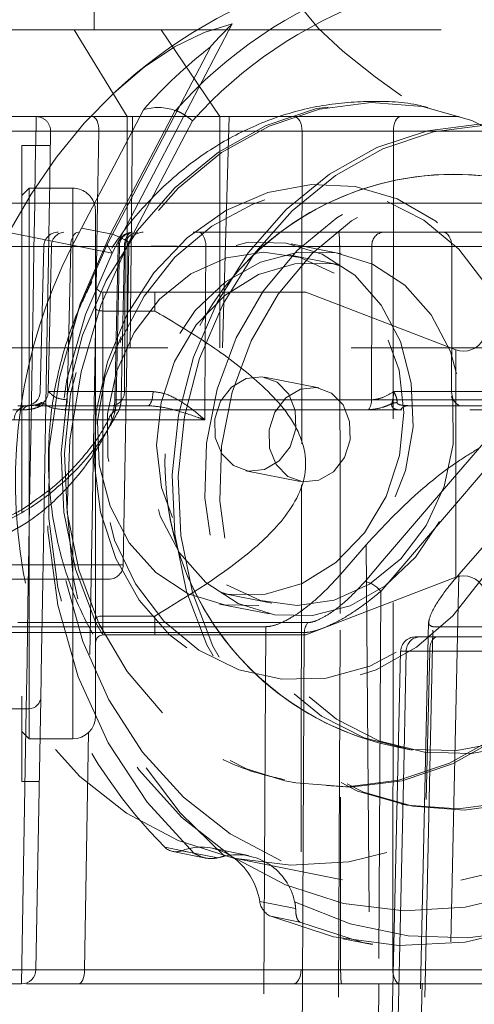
# Model space of a CAD drawing. Header units: millimetres. Extents: x 127 to 4201, y 49 to 2729.
# Tile 34 of 102: x 1203 to 1219, y 1340 to 1374. Entities that reach past the tile are written whole.
import ezdxf

# ---------------------------------------------------------------- set-up
doc = ezdxf.new("R2010")
doc.units = ezdxf.units.MM
doc.header["$LTSCALE"] = 10
doc.linetypes.add('HIDDEN', pattern=[1.905, 1.27, -0.635])

msp = doc.modelspace()

# ---------------------------------------------------------------- linework, layer by layer
at = {"color": 7, "linetype": 'HIDDEN', "lineweight": 0}
for p, q in [((1205.543, 1373.24), (1205.543, 1376.74)), ((1200.093, 1373.24), (1204.856, 1373.24)), ((1206.68, 1370.24), (1204.856, 1373.24)), ((1204.856, 1373.24), (1224.977, 1373.24)), ((1206.168, 1365.513), (1210.319, 1373.443)), ((1209.895, 1370.24), (1207.867, 1373.24)), ((1209.565, 1372.642), (1205.989, 1365.811)), ((1217.099, 1370.558), (1216.991, 1370.579)), ((1203.534, 1370.24), (1152.551, 1370.24)), ((1207.247, 1370.474), (1205.107, 1366.385)), ((1205.484, 1370.24), (1240.034, 1370.24)), ((1206.114, 1366.185), (1208.347, 1370.451)), ((1206.68, 1362.24), (1206.68, 1370.24)), ((1206.784, 1362.24), (1206.869, 1370.24)), ((1208.347, 1370.451), (1208.355, 1370.449)), ((1209.895, 1362.24), (1209.895, 1370.24)), ((1209.982, 1362.24), (1210.217, 1370.24)), ((1209.982, 1362.24), (1210.217, 1370.24)), ((1208.942, 1370.094), (1206.743, 1365.891)), ((1143.346, 1369.731), (1212.739, 1369.731)), ((1205.705, 1369.731), (1205.663, 1367.24)), ((1205.705, 1369.731), (1240.528, 1369.731)), ((1215.904, 1369.731), (1229.999, 1369.731)), ((1203.043, 1369.24), (1203.043, 1347.24)), ((1204.025, 1369.24), (1203.043, 1369.24)), ((1203.297, 1367.765), (1203.043, 1367.511)), ((1203.297, 1367.765), (1203.297, 1358.24)), ((1204.799, 1367.765), (1203.297, 1367.765)), ((1204.799, 1358.24), (1204.799, 1367.765)), ((1221.673, 1366.24), (1200.248, 1366.24)), ((1202.585, 1366.226), (1206.168, 1365.513)), ((1205.107, 1366.385), (1206.114, 1366.185)), ((1200.04, 1365.749), (1206.726, 1365.749)), ((1200.748, 1365.749), (1222.045, 1365.749)), ((1203.795, 1365.752), (1203.677, 1360.729)), ((1206.621, 1365.749), (1204.064, 1365.749)), ((1204.73, 1365.749), (1219.379, 1365.749)), ((1206.168, 1365.513), (1205.989, 1365.811)), ((1206.373, 1365.751), (1206.256, 1360.444)), ((1206.305, 1360.442), (1206.418, 1365.749)), ((1206.589, 1365.749), (1206.473, 1360.442)), ((1206.551, 1354.731), (1206.743, 1365.749)), ((1215.16, 1365.749), (1206.589, 1365.749)), ((1214.043, 1365.749), (1209.412, 1365.749)), ((1214.094, 1365.491), (1212.359, 1365.836)), ((1214.043, 1365.749), (1214.076, 1340.731)), ((1220.701, 1365.749), (1214.043, 1365.749)), ((1221.844, 1365.749), (1217.927, 1365.749)), ((1214.02, 1365.117), (1212.285, 1365.462)), ((1205.847, 1363.515), (1205.847, 1364.171)), ((1205.847, 1352.965), (1205.847, 1363.515)), ((1201.723, 1362.24), (1206.784, 1362.24)), ((1227.145, 1362.24), (1206.784, 1362.24)), ((1218.064, 1354.304), (1218.064, 1362.176)), ((1213.323, 1360.852), (1211.442, 1361.226)), ((1203.946, 1360.731), (1206.59, 1360.731)), ((1217.918, 1360.731), (1221.969, 1360.731)), ((1219.349, 1360.442), (1204.609, 1360.442)), ((1206.473, 1360.442), (1215.149, 1360.442)), ((1202.727, 1360.094), (1203.085, 1360.094)), ((1203.263, 1360.24), (1202.902, 1360.24)), ((1206.157, 1360.24), (1203.513, 1360.24)), ((1204.531, 1360.097), (1216.19, 1360.097)), ((1215.04, 1360.097), (1206.41, 1360.097)), ((1222.291, 1360.24), (1218.24, 1360.24)), ((1218.547, 1360.097), (1219.228, 1360.097)), ((1220.008, 1360.094), (1218.601, 1360.094)), ((1209.372, 1359.749), (1198.319, 1359.749)), ((1220.556, 1359.749), (1215.469, 1353.817)), ((1203.297, 1358.24), (1203.297, 1348.715)), ((1204.799, 1358.24), (1204.799, 1348.715)), ((1210.798, 1357.99), (1212.679, 1357.616)), ((1212.725, 1357.504), (1212.707, 1340.731)), ((1214.07, 1354.396), (1214.957, 1355.428)), ((1214.957, 1355.428), (1215.259, 1320.731)), ((1218.166, 1354.396), (1219.071, 1355.428)), ((1199.567, 1354.731), (1206.55, 1354.731)), ((1206.051, 1354.24), (1200.034, 1354.24)), ((1213.918, 1320.731), (1214.07, 1354.396)), ((1218.166, 1354.396), (1217.427, 1320.731)), ((1215.469, 1353.817), (1215.398, 1340.24)), ((1209.955, 1353.754), (1211.689, 1353.409)), ((1209.88, 1353.38), (1211.615, 1353.035)), ((1205.847, 1352.309), (1205.847, 1352.965)), ((1183.85, 1352.738), (1212.94, 1352.738)), ((1211.483, 1352.595), (1191.471, 1352.595)), ((1217.122, 1352.765), (1216.415, 1320.729)), ((1219.545, 1352.595), (1217.274, 1352.595)), ((1212.819, 1352.393), (1183.83, 1352.393)), ((1228.793, 1352.24), (1217.409, 1352.24)), ((1216.151, 1351.752), (1215.557, 1325.693)), ((1219.429, 1351.749), (1216.349, 1351.749)), ((1216.61, 1327.569), (1217.159, 1351.749)), ((1217.159, 1351.749), (1228.543, 1351.749)), ((1203.043, 1348.969), (1203.297, 1348.715)), ((1203.297, 1348.715), (1203.667, 1348.715)), ((1216.04, 1348.425), (1216.554, 1348.323)), ((1203.043, 1347.24), (1203.641, 1347.24)), ((1212.14, 1347.268), (1212.342, 1347.225)), ((1212.342, 1347.225), (1212.45, 1347.204)), ((1216.183, 1346.46), (1216.391, 1346.419)), ((1207.988, 1344.965), (1208.996, 1344.764)), ((1208.267, 1344.822), (1209.412, 1344.594)), ((1209.825, 1344.6), (1208.58, 1344.848)), ((1210.887, 1344.682), (1209.623, 1344.934)), ((1210.563, 1344.552), (1214.146, 1343.839)), ((1211.274, 1343.094), (1212.518, 1342.846)), ((1212.664, 1342.377), (1211.656, 1342.577)), ((1214.157, 1341.798), (1215.164, 1341.597)), ((1212.707, 1340.731), (1143.378, 1340.731)), ((1181.673, 1340.731), (1214.076, 1340.731)), ((1227.784, 1340.731), (1201.185, 1340.731)), ((1214.076, 1340.731), (1230.352, 1340.731)), ((1229.181, 1340.731), (1215.884, 1340.731))]:
    msp.add_line(p, q, dxfattribs=at)
at = {"color": 8, "linetype": 'Continuous', "lineweight": 15}
for p, q in [((1204.799, 1348.715), (1204.799, 1367.406)), ((1205.663, 1367.24), (1205.614, 1364.333)), ((1218.064, 1362.176), (1218.064, 1358.24)), ((1218.064, 1358.24), (1218.064, 1354.304)), ((1205.352, 1348.949), (1205.212, 1340.731)), ((1205.212, 1340.731), (1240.027, 1340.731)), ((1215.398, 1340.24), (1215.331, 1327.569))]:
    msp.add_line(p, q, dxfattribs=at)
at = {"color": 7, "linetype": 'Continuous', "lineweight": 15}
for p, q in [((1205.593, 1366.971), (1205.593, 1349.509)), ((1205.847, 1364.171), (1205.847, 1363.515)), ((1205.847, 1364.171), (1207.639, 1364.171)), ((1207.639, 1364.171), (1207.639, 1363.515)), ((1218.064, 1362.176), (1212.866, 1364.171)), ((1205.847, 1363.515), (1205.847, 1352.965)), ((1207.639, 1363.515), (1205.847, 1363.515)), ((1212.866, 1352.309), (1218.064, 1354.304)), ((1205.847, 1352.965), (1207.639, 1352.965)), ((1205.847, 1352.965), (1205.847, 1352.309)), ((1207.639, 1352.965), (1207.639, 1352.309)), ((1207.639, 1352.309), (1205.847, 1352.309)), ((1203.691, 1350.099), (1203.527, 1340.731)), ((1203.191, 1349.755), (1200.533, 1349.755)), ((1203.025, 1340.24), (1203.191, 1349.755)), ((1203.667, 1348.715), (1204.799, 1348.715)), ((1203.025, 1340.24), (1201.687, 1340.24)), ((1203.028, 1340.24), (1203.025, 1340.24)), ((1239.528, 1340.24), (1204.993, 1340.24))]:
    msp.add_line(p, q, dxfattribs=at)
at = {"color": 7, "linetype": 'HIDDEN', "lineweight": 0, "flags": 128}
for points in [[(1233.288, 1362.796), (1232.137, 1363.056), (1230.746, 1363.483), (1229.155, 1364.064), (1227.409, 1364.783), (1225.56, 1365.62), (1223.66, 1366.55), (1221.763, 1367.546), (1219.924, 1368.58), (1218.196, 1369.622), (1216.628, 1370.643), (1215.267, 1371.612), (1214.15, 1372.503), (1213.309, 1373.288), (1212.77, 1373.947), (1212.547, 1374.46), (1212.647, 1374.812), (1213.067, 1374.993), (1213.794, 1374.998), (1214.809, 1374.827)], [(1210.319, 1373.443), (1209.349, 1373.154), (1208.323, 1372.65), (1207.271, 1371.944), (1206.219, 1371.055), (1205.198, 1370.009), (1204.235, 1368.834), (1203.356, 1367.561), (1202.585, 1366.226)], [(1223.484, 1353.21), (1224.297, 1355.102), (1224.821, 1357.109), (1225.039, 1359.17), (1224.945, 1361.222), (1224.543, 1363.203), (1223.843, 1365.052), (1222.868, 1366.714), (1221.647, 1368.138), (1220.218, 1369.281), (1218.623, 1370.108), (1216.911, 1370.593), (1215.134, 1370.723), (1213.346, 1370.493), (1211.601, 1369.91), (1209.953, 1368.992), (1208.452, 1367.766), (1207.142, 1366.271), (1206.065, 1364.551), (1205.252, 1362.659), (1204.729, 1360.652), (1204.51, 1358.592), (1204.604, 1356.54), (1205.007, 1354.559), (1205.706, 1352.709), (1206.681, 1351.047), (1207.902, 1349.623), (1209.332, 1348.48), (1210.927, 1347.654), (1212.639, 1347.168), (1214.416, 1347.039), (1216.203, 1347.269), (1217.948, 1347.852), (1219.596, 1348.77), (1221.097, 1349.995), (1222.407, 1351.49), (1223.484, 1353.21)], [(1212.342, 1347.225), (1212.53, 1347.19), (1214.307, 1347.06), (1216.095, 1347.29), (1217.84, 1347.873), (1219.488, 1348.791), (1220.989, 1350.017), (1222.298, 1351.512), (1223.376, 1353.232), (1224.189, 1355.124), (1224.712, 1357.131), (1224.931, 1359.192), (1224.837, 1361.243), (1224.434, 1363.224), (1223.735, 1365.074), (1222.76, 1366.736), (1221.539, 1368.16), (1220.109, 1369.303), (1218.514, 1370.129), (1216.802, 1370.615), (1215.025, 1370.745), (1213.238, 1370.514), (1211.493, 1369.931), (1209.845, 1369.013), (1208.344, 1367.788), (1207.034, 1366.293), (1205.957, 1364.573), (1205.957, 1364.573)], [(1203.485, 1367.318), (1203.505, 1368.509), (1203.521, 1369.46), (1203.53, 1370.043), (1203.534, 1370.24)], [(1205.705, 1369.731), (1205.702, 1369.83), (1205.69, 1369.925), (1205.669, 1370.013), (1205.642, 1370.09), (1205.608, 1370.154), (1205.57, 1370.201), (1205.528, 1370.23), (1205.484, 1370.24)], [(1212.739, 1369.731), (1212.734, 1369.83), (1212.719, 1369.925), (1212.694, 1370.013), (1212.659, 1370.09), (1212.617, 1370.154), (1212.569, 1370.201), (1212.516, 1370.23), (1212.461, 1370.24)], [(1215.904, 1369.731), (1215.908, 1369.83), (1215.922, 1369.925), (1215.944, 1370.013), (1215.976, 1370.09), (1216.014, 1370.154), (1216.057, 1370.201), (1216.105, 1370.23), (1216.154, 1370.24)], [(1209.798, 1363.808), (1208.985, 1361.916), (1208.462, 1359.909), (1208.243, 1357.848), (1208.337, 1355.796), (1208.74, 1353.816), (1209.439, 1351.966), (1210.414, 1350.304), (1211.635, 1348.88), (1213.065, 1347.737), (1214.66, 1346.911), (1216.372, 1346.425), (1218.149, 1346.295), (1219.937, 1346.526), (1221.681, 1347.109), (1223.329, 1348.027), (1224.83, 1349.252), (1226.14, 1350.747), (1227.217, 1352.467), (1228.03, 1354.359), (1228.554, 1356.366), (1228.772, 1358.427), (1228.678, 1360.479), (1228.276, 1362.46), (1227.576, 1364.309), (1226.601, 1365.971), (1225.381, 1367.395), (1223.951, 1368.538), (1222.356, 1369.365), (1220.644, 1369.85), (1218.867, 1369.98), (1217.079, 1369.75), (1215.335, 1369.167), (1213.687, 1368.249), (1212.185, 1367.023), (1210.876, 1365.528), (1209.798, 1363.808)], [(1210.006, 1363.767), (1209.193, 1361.875), (1208.67, 1359.868), (1208.451, 1357.807), (1208.545, 1355.755), (1208.948, 1353.774), (1209.647, 1351.925), (1210.622, 1350.263), (1211.843, 1348.839), (1213.273, 1347.696), (1214.868, 1346.869), (1216.58, 1346.384), (1218.357, 1346.254), (1220.144, 1346.484), (1221.889, 1347.067), (1223.537, 1347.985), (1225.038, 1349.211), (1226.348, 1350.706), (1227.425, 1352.426), (1228.238, 1354.318), (1228.762, 1356.325), (1228.98, 1358.385), (1228.886, 1360.437), (1228.484, 1362.418), (1227.784, 1364.268), (1226.809, 1365.93), (1225.588, 1367.354), (1224.159, 1368.497), (1222.564, 1369.323), (1220.852, 1369.809), (1219.075, 1369.938), (1217.287, 1369.708), (1215.542, 1369.125), (1213.894, 1368.207), (1212.393, 1366.982), (1211.084, 1365.487), (1210.006, 1363.767)], [(1204.034, 1369.731), (1204.03, 1369.543), (1204.021, 1368.984), (1204.005, 1368.073), (1203.991, 1367.294)], [(1212.739, 1369.731), (1212.733, 1364.241), (1212.727, 1358.922)], [(1215.884, 1340.731), (1215.894, 1355.219), (1215.904, 1369.731)], [(1213.419, 1349.498), (1214.887, 1348.754), (1216.467, 1348.353), (1218.103, 1348.309), (1219.735, 1348.624), (1221.303, 1349.287), (1222.752, 1350.273), (1224.03, 1351.547), (1225.089, 1353.063), (1225.891, 1354.766), (1226.408, 1356.595), (1226.621, 1358.483), (1226.522, 1360.362), (1226.115, 1362.165), (1225.415, 1363.826), (1224.446, 1365.285), (1223.244, 1366.489), (1221.852, 1367.395), (1220.321, 1367.97), (1218.706, 1368.194), (1217.065, 1368.058), (1215.457, 1367.567), (1213.941, 1366.739), (1212.572, 1365.603), (1211.399, 1364.202), (1210.464, 1362.585), (1209.801, 1360.811), (1209.434, 1358.944), (1209.377, 1357.052), (1209.631, 1355.202), (1210.187, 1353.463), (1211.026, 1351.896), (1212.116, 1350.558), (1213.419, 1349.498)], [(1206.673, 1363.38), (1206, 1361.76), (1205.617, 1360.036), (1205.538, 1358.278), (1205.767, 1356.559), (1206.294, 1354.949), (1207.099, 1353.514), (1208.147, 1352.313), (1209.397, 1351.394), (1210.797, 1350.796), (1212.289, 1350.543), (1213.813, 1350.645), (1215.306, 1351.099), (1216.708, 1351.885), (1217.959, 1352.971), (1219.011, 1354.313), (1219.818, 1355.856), (1220.349, 1357.537), (1220.582, 1359.287), (1220.506, 1361.035), (1220.126, 1362.708), (1219.457, 1364.238), (1218.525, 1365.563), (1217.37, 1366.628), (1216.039, 1367.391), (1214.585, 1367.818), (1213.069, 1367.894), (1211.553, 1367.615), (1210.098, 1366.992), (1208.765, 1366.051), (1207.607, 1364.831), (1206.673, 1363.38)], [(1213.933, 1349.396), (1215.401, 1348.652), (1216.981, 1348.251), (1218.617, 1348.207), (1220.248, 1348.522), (1221.817, 1349.184), (1223.266, 1350.171), (1224.544, 1351.445), (1225.603, 1352.961), (1226.405, 1354.664), (1226.922, 1356.493), (1227.135, 1358.381), (1227.036, 1360.26), (1226.629, 1362.063), (1225.929, 1363.724), (1224.96, 1365.182), (1223.758, 1366.387), (1222.366, 1367.293), (1220.835, 1367.868), (1219.22, 1368.092), (1217.579, 1367.956), (1215.971, 1367.464), (1214.455, 1366.636), (1213.086, 1365.501), (1211.913, 1364.1), (1210.978, 1362.483), (1210.315, 1360.709), (1209.948, 1358.842), (1209.891, 1356.95), (1210.145, 1355.1), (1210.701, 1353.361), (1211.54, 1351.794), (1212.63, 1350.456), (1213.933, 1349.396)], [(1215.687, 1367.302), (1216.954, 1366.662), (1218.164, 1365.656), (1219.152, 1364.369), (1219.873, 1362.857), (1220.296, 1361.186), (1220.403, 1359.429), (1220.189, 1357.663), (1219.664, 1355.965), (1218.85, 1354.41), (1217.783, 1353.065), (1216.509, 1351.989), (1215.085, 1351.229), (1213.572, 1350.819), (1212.037, 1350.775), (1210.547, 1351.101), (1209.166, 1351.782), (1207.956, 1352.788), (1206.969, 1354.075), (1206.248, 1355.587), (1205.825, 1357.258), (1205.718, 1359.015), (1205.931, 1360.781), (1206.457, 1362.479), (1207.271, 1364.034), (1208.338, 1365.379), (1209.611, 1366.455), (1211.036, 1367.215), (1211.447, 1367.364)], [(1202.585, 1366.226), (1201.656, 1364.106), (1201.017, 1361.864), (1200.684, 1359.555), (1200.667, 1357.235), (1200.964, 1354.963), (1201.569, 1352.793), (1202.468, 1350.78), (1203.637, 1348.973), (1205.048, 1347.416), (1206.667, 1346.148), (1208.452, 1345.199), (1210.362, 1344.594), (1212.348, 1344.347), (1214.361, 1344.465), (1216.353, 1344.944), (1218.273, 1345.772), (1220.075, 1346.93), (1221.714, 1348.388), (1223.15, 1350.111), (1224.348, 1352.056)], [(1208.996, 1344.764), (1207.374, 1346.526), (1206.027, 1348.577), (1204.991, 1350.866), (1204.29, 1353.336), (1203.941, 1355.926), (1203.954, 1358.572), (1204.328, 1361.207), (1205.054, 1363.766), (1206.114, 1366.185)], [(1204.997, 1366.24), (1204.945, 1366.231), (1204.896, 1366.203), (1204.85, 1366.158), (1204.81, 1366.097), (1204.777, 1366.022), (1204.752, 1365.937), (1204.736, 1365.845), (1204.73, 1365.749)], [(1206.874, 1366.24), (1206.819, 1366.231), (1206.766, 1366.203), (1206.717, 1366.158), (1206.674, 1366.097), (1206.638, 1366.022), (1206.612, 1365.937), (1206.595, 1365.845), (1206.589, 1365.749)], [(1209.147, 1366.24), (1209.198, 1366.231), (1209.247, 1366.203), (1209.293, 1366.158), (1209.333, 1366.097), (1209.366, 1366.022), (1209.391, 1365.937), (1209.406, 1365.845), (1209.412, 1365.749)], [(1217.605, 1366.24), (1217.667, 1366.231), (1217.727, 1366.203), (1217.782, 1366.158), (1217.831, 1366.097), (1217.871, 1366.022), (1217.901, 1365.937), (1217.919, 1365.845), (1217.927, 1365.749)], [(1204.064, 1365.749), (1204.004, 1363.206), (1203.946, 1360.731)], [(1205.989, 1365.811), (1205.01, 1363.578), (1204.337, 1361.216), (1203.986, 1358.784), (1203.968, 1356.34), (1204.281, 1353.947), (1204.919, 1351.662), (1205.865, 1349.541), (1207.097, 1347.637), (1208.583, 1345.997), (1210.288, 1344.661)], [(1206.743, 1365.891), (1205.776, 1363.714), (1205.089, 1361.416), (1204.695, 1359.046), (1204.603, 1356.656), (1204.816, 1354.296), (1205.328, 1352.019), (1206.128, 1349.872), (1207.2, 1347.903), (1208.52, 1346.154), (1210.06, 1344.662)], [(1204.609, 1360.442), (1204.696, 1364.239), (1204.73, 1365.749)], [(1206.475, 1362.633), (1205.915, 1361.217), (1205.658, 1359.708), (1205.718, 1358.194), (1206.092, 1356.761), (1206.758, 1355.494), (1207.678, 1354.466), (1208.798, 1353.737), (1210.053, 1353.349), (1211.369, 1353.325), (1212.672, 1353.666), (1213.884, 1354.353), (1214.935, 1355.344), (1215.765, 1356.584), (1216.325, 1357.999), (1216.582, 1359.508), (1216.522, 1361.023), (1216.148, 1362.455), (1215.481, 1363.722), (1214.562, 1364.75), (1213.442, 1365.479), (1212.187, 1365.867), (1210.87, 1365.891), (1209.568, 1365.55), (1208.356, 1364.864), (1207.304, 1363.872), (1206.475, 1362.633)], [(1206.418, 1365.749), (1206.389, 1365.75), (1206.375, 1365.751), (1206.376, 1365.751), (1206.392, 1365.751), (1206.422, 1365.751), (1206.466, 1365.751), (1206.522, 1365.75), (1206.589, 1365.749)], [(1206.59, 1360.731), (1206.605, 1363.204), (1206.621, 1365.749)], [(1209.412, 1365.749), (1209.389, 1362.241), (1209.376, 1360.24), (1209.372, 1359.749)], [(1215.149, 1360.442), (1215.156, 1364.239), (1215.16, 1365.749)], [(1217.927, 1365.749), (1217.922, 1363.206), (1217.918, 1360.731)], [(1227.931, 1351.343), (1226.733, 1349.398), (1225.297, 1347.675), (1223.658, 1346.217), (1221.856, 1345.059), (1219.935, 1344.231), (1217.944, 1343.752), (1215.93, 1343.634), (1213.945, 1343.881), (1212.035, 1344.486), (1210.249, 1345.434), (1208.631, 1346.703), (1207.22, 1348.26), (1206.05, 1350.067), (1205.152, 1352.08), (1204.547, 1354.25), (1204.249, 1356.522), (1204.267, 1358.841), (1204.599, 1361.151), (1205.238, 1363.393), (1206.168, 1365.513)], [(1213.849, 1364.822), (1212.677, 1365.365), (1211.408, 1365.547), (1210.12, 1365.355), (1208.895, 1364.802), (1207.81, 1363.923), (1206.933, 1362.773), (1206.319, 1361.424), (1206.007, 1359.961), (1206.016, 1358.475), (1206.346, 1357.061), (1206.975, 1355.807), (1207.865, 1354.792), (1208.96, 1354.079), (1210.19, 1353.714), (1211.479, 1353.719), (1212.745, 1354.094), (1213.909, 1354.816), (1214.898, 1355.839), (1215.649, 1357.098), (1216.116, 1358.516), (1216.269, 1360.002), (1216.098, 1361.463), (1215.615, 1362.808), (1214.849, 1363.951), (1213.849, 1364.822)], [(1217.499, 1356.239), (1216.67, 1354.999), (1215.618, 1354.007), (1214.406, 1353.321), (1213.104, 1352.98), (1211.787, 1353.004), (1210.532, 1353.392), (1209.413, 1354.121), (1208.493, 1355.149), (1207.827, 1356.416), (1207.452, 1357.849), (1207.392, 1359.363), (1207.649, 1360.872), (1208.209, 1362.287), (1209.039, 1363.527), (1210.09, 1364.519), (1211.302, 1365.205), (1212.605, 1365.546), (1213.921, 1365.522), (1215.176, 1365.134), (1216.296, 1364.405), (1217.216, 1363.377), (1217.882, 1362.11), (1218.256, 1360.677), (1218.316, 1359.163), (1218.059, 1357.654), (1217.499, 1356.239)], [(1210.126, 1354.049), (1211.297, 1353.506), (1212.567, 1353.324), (1213.854, 1353.516), (1215.079, 1354.069), (1216.164, 1354.948), (1217.041, 1356.098), (1217.655, 1357.447), (1217.967, 1358.911), (1217.958, 1360.396), (1217.629, 1361.81), (1216.999, 1363.064), (1216.109, 1364.08), (1215.014, 1364.792), (1213.784, 1365.157), (1212.495, 1365.152), (1211.229, 1364.777), (1210.065, 1364.055), (1209.077, 1363.032), (1208.325, 1361.773), (1207.858, 1360.355), (1207.705, 1358.869), (1207.876, 1357.408), (1208.36, 1356.063), (1209.125, 1354.92), (1210.126, 1354.049)], [(1205.957, 1364.573), (1205.144, 1362.681), (1204.62, 1360.674), (1204.402, 1358.613), (1204.496, 1356.561), (1204.898, 1354.58), (1205.598, 1352.731), (1206.573, 1351.069), (1207.794, 1349.645), (1209.223, 1348.502), (1210.818, 1347.675), (1212.14, 1347.268)], [(1205.614, 1364.333), (1205.612, 1364.241), (1205.352, 1348.949)], [(1211.874, 1361.05), (1212.279, 1360.639), (1212.507, 1360.072), (1212.524, 1359.434), (1212.327, 1358.822), (1211.946, 1358.331), (1211.44, 1358.033), (1210.885, 1357.976), (1210.365, 1358.167), (1209.961, 1358.577), (1209.733, 1359.145), (1209.716, 1359.783), (1209.913, 1360.394), (1210.293, 1360.886), (1210.8, 1361.183), (1211.355, 1361.241), (1211.874, 1361.05)], [(1207.397, 1360.24), (1207.432, 1360.249), (1207.467, 1360.277), (1207.498, 1360.322), (1207.526, 1360.382), (1207.549, 1360.456), (1207.566, 1360.54), (1207.578, 1360.632), (1207.582, 1360.728)], [(1212.246, 1357.793), (1211.842, 1358.203), (1211.614, 1358.77), (1211.597, 1359.408), (1211.794, 1360.02), (1212.174, 1360.511), (1212.681, 1360.809), (1213.236, 1360.866), (1213.755, 1360.675), (1214.16, 1360.265), (1214.388, 1359.697), (1214.405, 1359.059), (1214.208, 1358.448), (1213.827, 1357.956), (1213.321, 1357.659), (1212.766, 1357.601), (1212.246, 1357.793)], [(1218.24, 1360.24), (1218.178, 1360.249), (1218.118, 1360.277), (1218.063, 1360.322), (1218.014, 1360.383), (1217.974, 1360.458), (1217.944, 1360.543), (1217.925, 1360.635), (1217.918, 1360.731)], [(1206.305, 1360.442), (1206.275, 1360.443), (1206.259, 1360.444), (1206.259, 1360.444), (1206.274, 1360.445), (1206.304, 1360.444), (1206.348, 1360.444), (1206.405, 1360.443), (1206.473, 1360.442)], [(1214.922, 1354.162), (1215.528, 1354.869), (1217.953, 1357.696), (1220.008, 1360.094)], [(1211.483, 1352.595), (1211.464, 1348.596), (1211.385, 1332.6), (1211.326, 1320.731)], [(1216.583, 1320.731), (1216.659, 1324.239), (1217.007, 1340.235), (1217.274, 1352.595)], [(1212.751, 1340.24), (1212.779, 1345.237), (1212.819, 1352.393)], [(1217.409, 1352.24), (1217.36, 1352.231), (1217.314, 1352.203), (1217.271, 1352.158), (1217.233, 1352.097), (1217.202, 1352.022), (1217.179, 1351.937), (1217.164, 1351.845), (1217.159, 1351.749)], [(1216.349, 1351.749), (1216.271, 1348.241), (1215.913, 1332.245), (1215.775, 1326.104)], [(1210.288, 1344.661), (1212.169, 1343.662), (1214.18, 1343.025), (1216.272, 1342.765), (1218.393, 1342.889), (1220.491, 1343.393), (1222.514, 1344.266), (1224.412, 1345.485), (1226.138, 1347.021), (1227.651, 1348.836), (1228.913, 1350.885)], [(1211.656, 1342.577), (1213.829, 1341.868), (1216.092, 1341.569), (1218.388, 1341.687), (1220.662, 1342.221), (1222.855, 1343.156), (1224.914, 1344.47), (1226.787, 1346.129), (1228.428, 1348.092), (1229.795, 1350.311)], [(1212.483, 1343.084), (1214.405, 1342.322), (1216.42, 1341.9), (1218.485, 1341.828), (1220.554, 1342.105), (1222.584, 1342.728), (1224.53, 1343.682), (1226.351, 1344.946), (1228.008, 1346.494), (1229.464, 1348.292), (1230.688, 1350.301)], [(1230.803, 1350.11), (1229.436, 1347.892), (1227.795, 1345.928), (1225.922, 1344.269), (1223.863, 1342.956), (1221.67, 1342.02), (1219.396, 1341.487), (1217.099, 1341.368), (1214.836, 1341.667), (1212.664, 1342.377)], [(1212.427, 1340.24), (1212.481, 1340.249), (1212.533, 1340.277), (1212.581, 1340.322), (1212.623, 1340.383), (1212.658, 1340.458), (1212.684, 1340.543), (1212.7, 1340.635), (1212.707, 1340.731)], [(1216.134, 1340.24), (1216.085, 1340.249), (1216.039, 1340.277), (1215.996, 1340.322), (1215.959, 1340.383), (1215.927, 1340.458), (1215.904, 1340.543), (1215.889, 1340.635), (1215.884, 1340.731)]]:
    msp.add_lwpolyline(points, dxfattribs=at)
at = {"color": 8, "linetype": 'Continuous', "lineweight": 15, "flags": 128}
for points in [[(1203.191, 1349.755), (1203.219, 1351.423), (1203.251, 1353.315), (1203.285, 1355.368), (1203.321, 1357.515), (1203.357, 1359.686), (1203.393, 1361.81), (1203.426, 1363.817), (1203.457, 1365.641), (1203.483, 1367.222), (1203.485, 1367.318)], [(1212.667, 1325.465), (1212.689, 1329.241), (1212.751, 1340.24)]]:
    msp.add_lwpolyline(points, dxfattribs=at)
at = {"color": 7, "linetype": 'Continuous', "lineweight": 15, "flags": 128}
for points in [[(1203.991, 1367.294), (1203.983, 1366.839), (1203.957, 1365.324), (1203.926, 1363.576), (1203.893, 1361.653), (1203.857, 1359.617), (1203.821, 1357.537), (1203.785, 1355.479), (1203.751, 1353.511), (1203.719, 1351.698), (1203.691, 1350.099)], [(1205.593, 1366.971), (1205.578, 1367.126), (1205.546, 1367.242)], [(1204.993, 1340.24), (1205.035, 1340.249), (1205.076, 1340.277), (1205.114, 1340.322), (1205.147, 1340.383), (1205.174, 1340.458), (1205.194, 1340.543), (1205.207, 1340.635), (1205.212, 1340.731)]]:
    msp.add_lwpolyline(points, dxfattribs=at)
at = {"color": 7, "linetype": 'HIDDEN', "lineweight": 0}
msp.add_circle((1217.994, 1358.24), 10, dxfattribs=at)
for centre, radius, start, end in [((1218.202, 1358.199), 17.575, 107.5716, 132.7712), ((1220.308, 1359.774), 16.026, 110.0675, 138.233), ((1220.497, 1359.69), 15.548, 110.0582, 137.9997), ((1219.782, 1363.773), 13.53, 134.3812, 139.0401), ((1220.084, 1359.075), 17.168, 127.7868, 138.3946), ((1207.763, 1368.856), 1.698, 69.894, 107.7108), ((1203.534, 1369.74), 0.5, 359, 90), ((1217.994, 1358.24), 10.008, 78.7427, 258.7427), ((1204.799, 1366.971), 0.794, 19.9283, 90), ((1220.838, 1357.597), 18.019, 150.8118, 224.5115), ((1204.296, 1365.74), 0.5, 89.9738, 179.2128), ((1204.532, 1365.773), 0.469, 94.3042, 182.9168), ((1205.486, 1364.017), 2.257, 56.1654, 73.8401), ((1206.874, 1365.74), 0.5, 90, 178.747), ((1206.896, 1365.762), 0.479, 92.6905, 181.5828), ((1207.089, 1365.773), 0.469, 94.3042, 182.9164), ((1207.243, 1365.74), 0.5, 90, 179), ((1215.604, 1365.799), 0.447, 99.5512, 186.4176), ((1203.178, 1360.74), 0.5, 270.0262, 359.2396), ((1203.478, 1360.707), 0.469, 274.3153, 2.9056), ((1206.122, 1360.707), 0.469, 274.3152, 2.9055), ((1203.665, 1360.093), 0.258, 56.7806, 80.091), ((1203.842, 1360.434), 0.767, 333.9643, 0.6178), ((1214.553, 1360.44), 0.595, 324.8432, 0.1884), ((1216.049, 1359.81), 0.538, 92.032, 111.8624), ((1203.27, 1359.74), 0.5, 90, 179), ((1203.295, 1360.02), 0.222, 98.3122, 160.7058), ((1206.386, 1359.871), 0.242, 155.4785, 209.4615), ((1206.397, 1359.824), 0.273, 87.1582, 147.3603), ((1216.428, 1359.896), 0.344, 91.9487, 144.9623), ((1206.051, 1354.74), 0.5, 270, 359), ((1214.71, 1353.22), 0.965, 38.19, 77.3411), ((1213.377, 1352.392), 0.558, 141.6798, 179.8858), ((1216.659, 1351.74), 0.5, 89.9943, 178.9066), ((1216.826, 1351.764), 0.477, 92.9354, 181.7938), ((1208.379, 1345.384), 0.572, 227.0041, 290.559), ((1209.25, 1343.069), 1.901, 56.8963, 110.6382), ((1210.486, 1342.666), 2.041, 11.8313, 102.0344), ((1208.963, 1342.735), 2.338, 8.8374, 55.4888), ((1211.946, 1343.192), 0.679, 188.2716, 244.7297)]:
    msp.add_arc(centre, radius, start, end, dxfattribs=at)
at = {"color": 7, "linetype": 'Continuous', "lineweight": 15}
for centre, radius, start, end in [((1218.337, 1362.887), 0.762, 249, 334.4181), ((1218.337, 1353.593), 0.762, 25.5819, 111), ((1203.257, 1350.194), 0.444, 261.4821, 347.7083), ((1204.799, 1349.509), 0.794, 270, 0), ((1203.028, 1340.74), 0.5, 270, 359)]:
    msp.add_arc(centre, radius, start, end, dxfattribs=at)
at = {"color": 7, "linetype": 'HIDDEN', "lineweight": 0}
msp.add_ellipse((1227.653, 1369.911), major_axis=(-10.399, 25.078), ratio=0.118944, start_param=0.491006, end_param=1.387371, dxfattribs=at)
for points, knots in [([(1412.578, 1367.24), (1406.779, 1367.249), (1398.14, 1367.262), (1388.713, 1367.264), (1384.953, 1367.311), (1384.012, 1367.372), (1383.784, 1367.447), (1383.733, 1367.488), (1383.715, 1367.517), (1383.708, 1367.548), (1383.714, 1367.584), (1383.74, 1367.639), (1383.791, 1367.703), (1383.874, 1367.785), (1383.993, 1367.887), (1384.26, 1368.092), (1384.886, 1368.527), (1386.301, 1369.463), (1392.718, 1373.684), (1403.022, 1380.95), (1416.245, 1391.59), (1427.953, 1402.214), (1438.747, 1413.262), (1448.653, 1424.642), (1458.015, 1436.732), (1466.773, 1449.531), (1474.904, 1463.005), (1482.309, 1476.93), (1489.379, 1492.087), (1495.983, 1508.503), (1502.01, 1526.174), (1507.338, 1544.871), (1511.916, 1564.566), (1515.518, 1585.238), (1517.97, 1604.348), (1518.556, 1617.887), (1519.159, 1624.706), (1518.983, 1626.63), (1518.59, 1627.475), (1517.859, 1628.201), (1516.752, 1628.723), (1515.405, 1628.916), (1514.026, 1628.661), (1508.612, 1626.738), (1498.922, 1623.503), (1485.096, 1618.086), (1471.301, 1612.122), (1457.638, 1605.434), (1444.141, 1598.075), (1430.842, 1590.121), (1415.958, 1580.435), (1399.565, 1568.88), (1381.657, 1555.467), (1363.938, 1541.623), (1344.343, 1525.992), (1322.766, 1508.693), (1299.257, 1489.651), (1275.8, 1470.436), (1252.44, 1451.038), (1229.382, 1431.256), (1209.483, 1413.244), (1192.642, 1397.151), (1183.532, 1387.646), (1178.977, 1382.894)], [0, 0, 0, 0, 0.023375, 0.03482, 0.037684, 0.038406, 0.038568, 0.038626, 0.038662, 0.038697, 0.038749, 0.038801, 0.038932, 0.039066, 0.039263, 0.03955, 0.040396, 0.042279, 0.04627, 0.070836, 0.092289, 0.113741, 0.133758, 0.153791, 0.173808, 0.194583, 0.215391, 0.236202, 0.256983, 0.281411, 0.305859, 0.330291, 0.357564, 0.384858, 0.412125, 0.432482, 0.437572, 0.438698, 0.439937, 0.441169, 0.442867, 0.445067, 0.446952, 0.448855, 0.469595, 0.490361, 0.511125, 0.531957, 0.552814, 0.573676, 0.594516, 0.624027, 0.653559, 0.683105, 0.712635, 0.751965, 0.791304, 0.830634, 0.869992, 0.909358, 0.948709, 0.974355, 1, 1, 1, 1]), ([(1217.07, 1370.551), (1217.024, 1370.565), (1216.422, 1370.743), (1215.198, 1370.796), (1213.458, 1370.68), (1211.749, 1370.224), (1210.122, 1369.483), (1208.612, 1368.463), (1207.261, 1367.188), (1206.21, 1365.854), (1205.682, 1364.916), (1205.466, 1364.533)], [0, 0, 0, 0, 0.0104549, 0.1379419, 0.2650366, 0.3922367, 0.5200521, 0.6488186, 0.7786621, 0.9095167, 1, 1, 1, 1]), ([(1203.534, 1370.24), (1203.537, 1370.24), (1203.553, 1370.24), (1203.807, 1370.24), (1204.476, 1370.24), (1205.148, 1370.24), (1205.484, 1370.24)], [0, 0, 0, 0, 0.0903827, 0.3935764, 0.6967887, 1, 1, 1, 1]), ([(1208.942, 1370.094), (1208.94, 1370.096), (1208.918, 1370.116), (1208.853, 1370.172), (1208.734, 1370.259), (1208.591, 1370.349), (1208.455, 1370.419), (1208.388, 1370.439), (1208.355, 1370.449)], [0, 0, 0, 0, 0.0107939, 0.1313058, 0.3505051, 0.5676631, 0.7838149, 1, 1, 1, 1]), ([(1205.705, 1369.731), (1205.417, 1369.731), (1204.842, 1369.73), (1204.268, 1369.73), (1204.05, 1369.73), (1204.037, 1369.731), (1204.034, 1369.731)], [0, 0, 0, 0, 0.3032124, 0.6064228, 0.9096158, 1, 1, 1, 1]), ([(1212.739, 1369.731), (1213.038, 1369.731), (1213.636, 1369.73), (1214.668, 1369.73), (1215.431, 1369.73), (1215.816, 1369.731), (1215.904, 1369.731)], [0, 0, 0, 0, 0.3032132, 0.6064238, 0.9096159, 1, 1, 1, 1]), ([(1214.003, 1366.24), (1214.003, 1366.24), (1214.008, 1366.24), (1214.017, 1366.219), (1214.028, 1366.139), (1214.036, 1366.029), (1214.042, 1365.897), (1214.042, 1365.798), (1214.043, 1365.749)], [0, 0, 0, 0, 0.005432, 0.255124, 0.469622, 0.653981, 0.826752, 1, 1, 1, 1]), ([(1203.824, 1365.752), (1203.818, 1365.752), (1203.798, 1365.752), (1204.005, 1365.752), (1204.347, 1365.751), (1204.631, 1365.749), (1204.73, 1365.749)], [0, 0, 0, 0, 0.148836, 0.48334, 0.817817, 1, 1, 1, 1]), ([(1209.412, 1365.749), (1209.21, 1365.75), (1208.805, 1365.751), (1208.114, 1365.753), (1207.462, 1365.752), (1206.941, 1365.751), (1206.717, 1365.749), (1206.621, 1365.749)], [0, 0, 0, 0, 0.210064, 0.420137, 0.630176, 0.840191, 1, 1, 1, 1]), ([(1217.927, 1365.749), (1217.74, 1365.75), (1217.367, 1365.751), (1216.687, 1365.752), (1216.014, 1365.752), (1215.493, 1365.751), (1215.247, 1365.749), (1215.16, 1365.749)], [0, 0, 0, 0, 0.220056, 0.440119, 0.66015, 0.880164, 1, 1, 1, 1]), ([(1205.466, 1364.533), (1205.299, 1364.193), (1204.848, 1363.272), (1204.324, 1361.665), (1203.979, 1359.732), (1203.925, 1357.768), (1204.163, 1355.83), (1204.689, 1353.969), (1205.493, 1352.24), (1206.554, 1350.694), (1207.839, 1349.373), (1209.312, 1348.331), (1210.756, 1347.618), (1211.73, 1347.396), (1212.128, 1347.305)], [0, 0, 0, 0, 0.052112, 0.141009, 0.230158, 0.319541, 0.409067, 0.498633, 0.588066, 0.677134, 0.765579, 0.853197, 0.939922, 1, 1, 1, 1]), ([(1204.609, 1360.442), (1204.482, 1360.455), (1204.341, 1360.469), (1204.124, 1360.57), (1204.039, 1360.653), (1203.963, 1360.728)], [0, 0, 0, 0, 0.469075, 0.524708, 1, 1, 1, 1]), ([(1206.59, 1360.731), (1206.721, 1360.73), (1206.979, 1360.728), (1207.382, 1360.728), (1207.582, 1360.728)], [0, 0, 0, 0, 0.504987, 1, 1, 1, 1]), ([(1207.582, 1360.728), (1207.711, 1360.711), (1208.033, 1360.671), (1208.603, 1360.368), (1209.054, 1360.031), (1209.313, 1359.803), (1209.37, 1359.751), (1209.372, 1359.749)], [0, 0, 0, 0, 0.19148, 0.476458, 0.880528, 0.995676, 1, 1, 1, 1]), ([(1215.149, 1360.442), (1215.26, 1360.455), (1215.385, 1360.469), (1215.647, 1360.57), (1215.79, 1360.653), (1215.918, 1360.728)], [0, 0, 0, 0, 0.46908, 0.524711, 1, 1, 1, 1]), ([(1215.848, 1360.31), (1215.86, 1360.352), (1215.883, 1360.437), (1215.904, 1360.587), (1215.914, 1360.685), (1215.917, 1360.724), (1215.918, 1360.728)], [0, 0, 0, 0, 0.366242, 0.748601, 0.973786, 1, 1, 1, 1]), ([(1215.918, 1360.728), (1215.95, 1360.728), (1216.193, 1360.728), (1216.679, 1360.728), (1217.359, 1360.729), (1217.732, 1360.73), (1217.918, 1360.731)], [0, 0, 0, 0, 0.048861, 0.365869, 0.68293, 1, 1, 1, 1]), ([(1215.918, 1360.728), (1215.918, 1360.727), (1215.937, 1360.693), (1215.98, 1360.606), (1216.029, 1360.47), (1216.029, 1360.388), (1216.03, 1360.348)], [0, 0, 0, 0, 0.009776, 0.25151, 0.635277, 1, 1, 1, 1]), ([(1203.085, 1360.094), (1203.194, 1360.1), (1203.366, 1360.109), (1203.598, 1360.182), (1203.731, 1360.25), (1203.789, 1360.296), (1203.807, 1360.31)], [0, 0, 0, 0, 0.452379, 0.717134, 0.913582, 1, 1, 1, 1]), ([(1203.71, 1360.348), (1203.7, 1360.341), (1203.669, 1360.319), (1203.629, 1360.302), (1203.557, 1360.276), (1203.431, 1360.247), (1203.329, 1360.243), (1203.263, 1360.24)], [0, 0, 0, 0, 0.063013, 0.196824, 0.232163, 0.501964, 1, 1, 1, 1]), ([(1203.807, 1360.31), (1203.843, 1360.286), (1203.913, 1360.239), (1204.128, 1360.136), (1204.355, 1360.114), (1204.531, 1360.097)], [0, 0, 0, 0, 0.189884, 0.372652, 1, 1, 1, 1]), ([(1206.256, 1360.444), (1206.256, 1360.434), (1206.258, 1360.349), (1206.238, 1360.204), (1206.201, 1360.047), (1206.176, 1359.994), (1206.165, 1359.971)], [0, 0, 0, 0, 0.0501646, 0.4522012, 0.7647819, 1, 1, 1, 1]), ([(1206.305, 1360.442), (1206.304, 1360.411), (1206.299, 1360.269), (1206.271, 1360.019), (1206.207, 1359.84), (1206.176, 1359.752)], [0, 0, 0, 0, 0.124964, 0.569356, 1, 1, 1, 1]), ([(1206.41, 1360.097), (1206.425, 1360.141), (1206.455, 1360.227), (1206.469, 1360.355), (1206.472, 1360.426), (1206.473, 1360.442)], [0, 0, 0, 0, 0.4395697, 0.8778785, 1, 1, 1, 1]), ([(1215.848, 1360.31), (1215.794, 1360.286), (1215.686, 1360.239), (1215.401, 1360.136), (1215.198, 1360.114), (1215.04, 1360.097)], [0, 0, 0, 0, 0.189884, 0.372652, 1, 1, 1, 1]), ([(1216.146, 1360.094), (1216.072, 1360.1), (1215.954, 1360.109), (1215.861, 1360.182), (1215.838, 1360.25), (1215.846, 1360.296), (1215.848, 1360.31)], [0, 0, 0, 0, 0.452378, 0.717135, 0.913583, 1, 1, 1, 1]), ([(1216.03, 1360.348), (1216.03, 1360.341), (1216.032, 1360.319), (1216.055, 1360.302), (1216.103, 1360.276), (1216.213, 1360.247), (1216.336, 1360.243), (1216.417, 1360.24)], [0, 0, 0, 0, 0.063008, 0.196825, 0.232157, 0.50196, 1, 1, 1, 1]), ([(1206.41, 1360.097), (1206.252, 1359.815), (1205.736, 1358.892), (1204.609, 1357.619), (1203.157, 1356.558), (1202.029, 1356.035), (1201.047, 1355.828), (1200.451, 1355.878), (1199.868, 1356.048), (1199.277, 1356.433), (1198.795, 1357.406), (1198.789, 1358.698), (1199.187, 1359.662), (1199.366, 1360.097)], [0, 0, 0, 0, 0.076579, 0.250222, 0.347143, 0.422714, 0.484913, 0.547232, 0.55718, 0.638113, 0.739279, 0.882283, 1, 1, 1, 1]), ([(1203.208, 1360.24), (1203.207, 1360.24), (1203.203, 1360.24), (1203.236, 1360.24), (1203.263, 1360.24)], [0, 0, 0, 0, 0.17561, 1, 1, 1, 1]), ([(1206.135, 1359.963), (1206.036, 1359.763), (1205.766, 1359.213), (1205.09, 1358.356), (1204.283, 1357.521), (1203.689, 1357.1), (1203.446, 1356.928)], [0, 0, 0, 0, 0.1897797, 0.5217802, 0.8038559, 1, 1, 1, 1]), ([(1207.397, 1360.24), (1207.148, 1360.24), (1206.644, 1360.24), (1206.321, 1360.24), (1206.157, 1360.24)], [0, 0, 0, 0, 0.495028, 1, 1, 1, 1]), ([(1209.372, 1359.749), (1209.37, 1359.75), (1209.299, 1359.776), (1208.983, 1359.891), (1208.467, 1360.058), (1207.864, 1360.21), (1207.528, 1360.232), (1207.397, 1360.24)], [0, 0, 0, 0, 0.004731, 0.121393, 0.532095, 0.817545, 1, 1, 1, 1]), ([(1218.24, 1360.24), (1218.007, 1360.24), (1217.541, 1360.24), (1216.879, 1360.24), (1216.508, 1360.24), (1216.417, 1360.24)], [0, 0, 0, 0, 0.429647, 0.859295, 1, 1, 1, 1]), ([(1199.947, 1359.752), (1199.791, 1359.317), (1199.446, 1358.357), (1199.454, 1357.072), (1199.88, 1356.096), (1200.406, 1355.705), (1200.924, 1355.534), (1201.453, 1355.483), (1202.326, 1355.693), (1203.321, 1356.221), (1204.6, 1357.286), (1205.584, 1358.551), (1206.037, 1359.47), (1206.176, 1359.752)], [0, 0, 0, 0, 0.1202149, 0.2653065, 0.3661946, 0.4451008, 0.4546904, 0.5144386, 0.5743196, 0.6483519, 0.7452485, 0.9217773, 1, 1, 1, 1]), ([(1214.957, 1355.428), (1215.532, 1356.043), (1216.51, 1357.09), (1217.921, 1358.187), (1218.619, 1358.618), (1218.825, 1358.745)], [0, 0, 0, 0, 0.50141, 0.852813, 1, 1, 1, 1]), ([(1203.446, 1356.928), (1203.387, 1356.883), (1203.078, 1356.645), (1202.454, 1356.331), (1201.616, 1356.041), (1200.855, 1355.981), (1200.277, 1356.131), (1199.864, 1356.429), (1199.586, 1356.909), (1199.452, 1357.376), (1199.494, 1357.698), (1199.5, 1357.747)], [0, 0, 0, 0, 0.031457, 0.165704, 0.283232, 0.404841, 0.5203, 0.64171, 0.79062, 0.968192, 1, 1, 1, 1]), ([(1214.07, 1354.396), (1213.787, 1354.092), (1213.326, 1353.596), (1212.592, 1353.036), (1212.06, 1352.734), (1211.7, 1352.609), (1211.538, 1352.599), (1211.483, 1352.595)], [0, 0, 0, 0, 0.3726737, 0.6061322, 0.7835972, 0.9261634, 1, 1, 1, 1]), ([(1212.94, 1352.738), (1212.987, 1352.742), (1213.11, 1352.752), (1213.39, 1352.862), (1213.793, 1353.105), (1214.352, 1353.545), (1214.706, 1353.928), (1214.922, 1354.162)], [0, 0, 0, 0, 0.0857001, 0.2249838, 0.4002979, 0.6346335, 1, 1, 1, 1]), ([(1217.274, 1352.595), (1217.222, 1352.61), (1217.117, 1352.638), (1217.131, 1352.871), (1217.322, 1353.298), (1217.7, 1353.848), (1218.039, 1354.246), (1218.166, 1354.396)], [0, 0, 0, 0, 0.149015, 0.297275, 0.510434, 0.815423, 1, 1, 1, 1]), ([(1215.469, 1353.817), (1215.179, 1353.583), (1214.696, 1353.194), (1213.95, 1352.756), (1213.415, 1352.516), (1213.047, 1352.408), (1212.883, 1352.398), (1212.819, 1352.393)], [0, 0, 0, 0, 0.348068, 0.578692, 0.758692, 0.907164, 1, 1, 1, 1]), ([(1217.409, 1352.24), (1217.27, 1352.24), (1216.993, 1352.24), (1216.747, 1352.24), (1216.637, 1352.24), (1216.664, 1352.24), (1216.666, 1352.24)], [0, 0, 0, 0, 0.323677, 0.647356, 0.970991, 1, 1, 1, 1]), ([(1216.349, 1351.749), (1216.314, 1351.749), (1216.191, 1351.75), (1216.123, 1351.752), (1216.261, 1351.752), (1216.608, 1351.751), (1216.975, 1351.749), (1217.159, 1351.749)], [0, 0, 0, 0, 0.092983, 0.319712, 0.546457, 0.773233, 1, 1, 1, 1]), ([(1208.996, 1344.764), (1208.997, 1344.763), (1209.073, 1344.714), (1209.256, 1344.626), (1209.543, 1344.555), (1209.739, 1344.586), (1209.825, 1344.6)], [0, 0, 0, 0, 0.00652, 0.317689, 0.703047, 1, 1, 1, 1]), ([(1209.825, 1344.6), (1209.825, 1344.6), (1209.906, 1344.621), (1209.986, 1344.643), (1210.059, 1344.661), (1210.06, 1344.662)], [0, 0, 0, 0, 0.005669, 0.984719, 1, 1, 1, 1]), ([(1212.483, 1343.084), (1212.486, 1343.075), (1212.507, 1342.995), (1212.513, 1342.916), (1212.518, 1342.846)], [0, 0, 0, 0, 0.1093793, 1, 1, 1, 1]), ([(1212.518, 1342.846), (1212.522, 1342.775), (1212.529, 1342.611), (1212.581, 1342.46), (1212.635, 1342.396), (1212.663, 1342.377), (1212.664, 1342.377)], [0, 0, 0, 0, 0.296972, 0.68232, 0.993498, 1, 1, 1, 1]), ([(1215.884, 1340.731), (1215.575, 1340.731), (1214.957, 1340.73), (1213.923, 1340.73), (1213.169, 1340.73), (1212.795, 1340.731), (1212.707, 1340.731)], [0, 0, 0, 0, 0.3018956, 0.6037901, 0.9056664, 1, 1, 1, 1]), ([(1214.076, 1340.731), (1214.077, 1340.682), (1214.077, 1340.583), (1214.083, 1340.451), (1214.09, 1340.341), (1214.101, 1340.261), (1214.109, 1340.24), (1214.113, 1340.24), (1214.113, 1340.24)], [0, 0, 0, 0, 0.173835, 0.347212, 0.532263, 0.747274, 0.994542, 1, 1, 1, 1])]:
    msp.add_open_spline(points, degree=3, knots=knots, dxfattribs=at)
at = {"color": 7, "linetype": 'Continuous', "lineweight": 15}
for points, knots in [([(747.507, 1367.24), (762.89, 1367.24), (799.792, 1367.24), (863.166, 1367.24), (937.298, 1367.24), (1015.843, 1367.24), (1097.361, 1367.24), (1180.35, 1367.24), (1263.277, 1367.24), (1344.611, 1367.24), (1422.866, 1367.24), (1496.625, 1367.24), (1559.615, 1367.24), (1596.265, 1367.24), (1611.543, 1367.24)], [0.264752, 0.264752, 0.264752, 0.264752, 0.2930943, 0.3294152, 0.3657362, 0.4020571, 0.4383781, 0.474699, 0.5110199, 0.5473409, 0.5836618, 0.6199828, 0.6563037, 0.6846609, 0.6846609, 0.6846609, 0.6846609]), ([(1205.593, 1364.425), (1205.593, 1364.424), (1205.593, 1364.4), (1205.601, 1364.348), (1205.635, 1364.277), (1205.693, 1364.218), (1205.766, 1364.179), (1205.82, 1364.173), (1205.847, 1364.171)], [0, 0, 0, 0, 0.009595, 0.186919, 0.402371, 0.605162, 0.802473, 1, 1, 1, 1]), ([(1212.856, 1364.171), (1212.835, 1364.171), (1212.784, 1364.171), (1211.983, 1364.171), (1210.211, 1364.171), (1208.541, 1364.171), (1207.639, 1364.171)], [0, 0, 0, 0, 0.098487, 0.240578, 0.589509, 1, 1, 1, 1]), ([(1205.593, 1363.611), (1205.593, 1363.611), (1205.593, 1363.602), (1205.601, 1363.582), (1205.635, 1363.555), (1205.693, 1363.533), (1205.766, 1363.518), (1205.82, 1363.516), (1205.847, 1363.515)], [0, 0, 0, 0, 0.0095698, 0.1869028, 0.4023364, 0.60518, 0.8024866, 1, 1, 1, 1]), ([(1207.639, 1363.515), (1207.699, 1363.48), (1208.367, 1363.093), (1209.631, 1362.325), (1211.31, 1361.052), (1212.501, 1359.768), (1212.908, 1358.517), (1212.833, 1357.574), (1212.262, 1356.427), (1210.576, 1354.729), (1208.837, 1353.685), (1207.639, 1352.965)], [0, 0, 0, 0, 0.013559, 0.150801, 0.287697, 0.425852, 0.482438, 0.539384, 0.605514, 0.727998, 1, 1, 1, 1]), ([(1205.593, 1352.869), (1205.593, 1352.869), (1205.593, 1352.878), (1205.601, 1352.898), (1205.635, 1352.924), (1205.693, 1352.947), (1205.766, 1352.962), (1205.82, 1352.964), (1205.847, 1352.965)], [0, 0, 0, 0, 0.00957, 0.186901, 0.402333, 0.605175, 0.80248, 1, 1, 1, 1]), ([(1205.847, 1352.309), (1205.82, 1352.307), (1205.766, 1352.301), (1205.693, 1352.262), (1205.635, 1352.203), (1205.601, 1352.132), (1205.593, 1352.08), (1205.593, 1352.056), (1205.593, 1352.055)], [0, 0, 0, 0, 0.197507, 0.394798, 0.597669, 0.8131, 0.990406, 1, 1, 1, 1]), ([(1207.639, 1352.309), (1208.541, 1352.309), (1210.211, 1352.309), (1211.983, 1352.309), (1212.784, 1352.309), (1212.835, 1352.309), (1212.856, 1352.309)], [0, 0, 0, 0, 0.4104905, 0.7594224, 0.9015132, 1, 1, 1, 1]), ([(1203.527, 1340.731), (1203.561, 1340.731), (1203.627, 1340.73), (1204.145, 1340.73), (1204.729, 1340.73), (1205.119, 1340.731), (1205.212, 1340.731)], [0, 0, 0, 0, 0.301896, 0.60379, 0.905666, 1, 1, 1, 1]), ([(1204.993, 1340.24), (1204.885, 1340.24), (1204.428, 1340.24), (1203.768, 1340.24), (1203.276, 1340.24), (1203.209, 1340.24), (1203.203, 1340.24)], [0, 0, 0, 0, 0.1288421, 0.5411533, 0.9534904, 1, 1, 1, 1])]:
    msp.add_open_spline(points, degree=3, knots=knots, dxfattribs=at)

doc.saveas('drawing.dxf')
